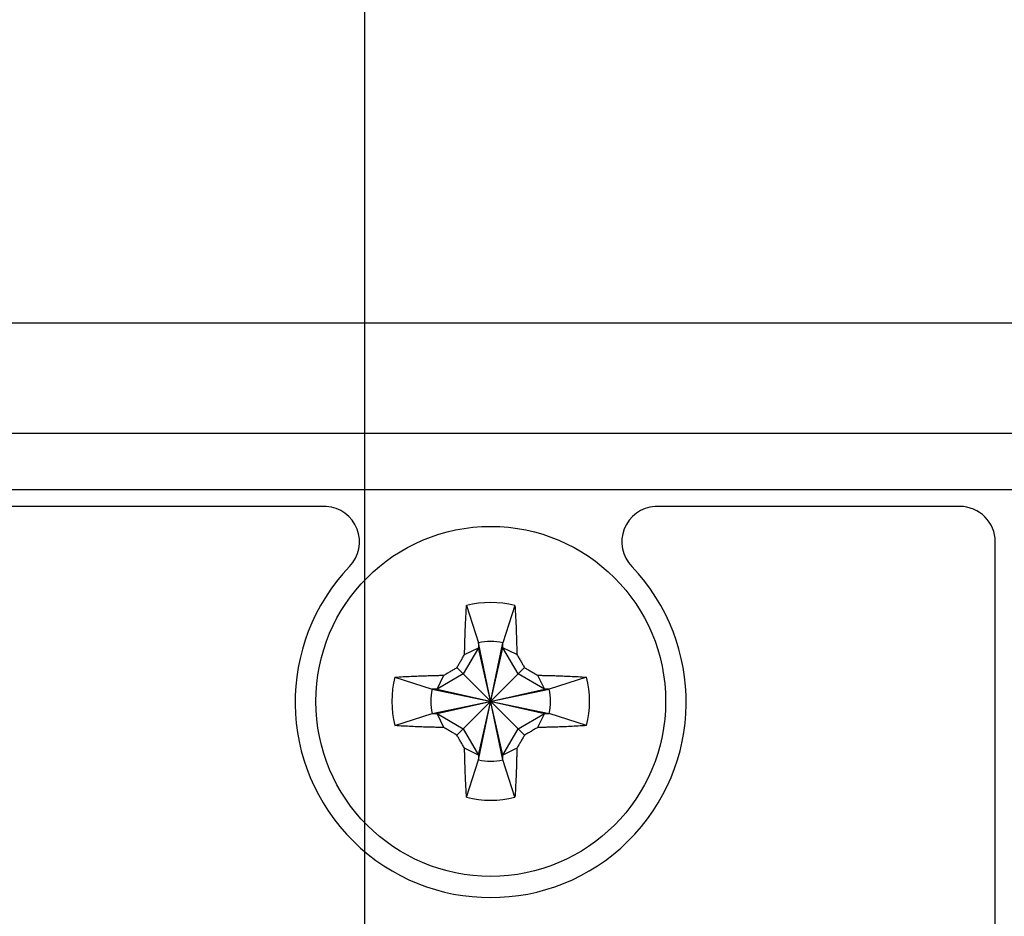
# Model space of a CAD drawing. Header units: inches. Extents: x 0 to 34, y 0 to 22.
# Tile 79 of 84: x 28.301 to 28.44, y 15.911 to 16.037. Entities that reach past the tile are written whole.
import ezdxf

# ---------------------------------------------------------------- set-up
doc = ezdxf.new("R2010")
doc.units = ezdxf.units.IN
doc.header["$LTSCALE"] = 1.87
doc.header["$MEASUREMENT"] = 0
doc.layers.get('0').update_dxf_attribs({"linetype": 'CONTINUOUS'})
doc.layers.add('DIMENSIONS', color=7, linetype='CONTINUOUS')
doc.styles.get("Standard").update_dxf_attribs({"font": 'txt', "width": 0.8})
doc.dimstyles.new('DIMSTYLE_2', dxfattribs={"dimtxt": 0.125, "dimasz": 0.18, "dimexe": 0.18, "dimexo": 0.0625, "dimgap": 0.09, "dimtad": 0, "dimtih": 1, "dimtoh": 1, "dimlfac": 4, "dimzin": 4, "dimdsep": 46, "dimtxsty": 'STANDARD', "dimblk": '_FILLED', "dimblk1": '_FILLED', "dimblk2": '_FILLED', "dimcen": 0.09, "dimadec": 0, "dimazin": 0, "dimtp": 0.01, "dimtm": 0.01, "dimtfac": 1, "dimtofl": 0, "dimtmove": 0, "dimatfit": 3, "dimldrblk": '_FILLED', "dimfxl": 1, "dimtolj": 1, "dimtzin": 4, "dimarcsym": 0})

# ---------------------------------------------------------------- blocks, each defined once
blk = doc.blocks.new('_FILLED')
at = {"color": 0, "linetype": 'BYBLOCK'}
blk.add_solid([(0, 0), (-1, 0.1736111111), (-1, -0.1736111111)], dxfattribs=at)
blk = doc.blocks.new('*D13')
at = {"layer": 'DIMENSIONS', "color": 2, "linetype": 'CONTINUOUS'}
for p, q in [((28.3496095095, 15.5160496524), (28.3496095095, 16.8698276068)), ((29.6968719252, 16.057327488), (29.6968719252, 16.8698276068)), ((28.3496095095, 16.7448276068), (27.9896095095, 16.7448276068)), ((29.6968719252, 16.7448276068), (30.0568719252, 16.7448276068))]:
    blk.add_line(p, q, dxfattribs=at)
at = {"layer": 'DIMENSIONS', "color": 2, "linetype": 'CONTINUOUS', "xscale": 0.18, "yscale": 0.18, "zscale": 0.18}
blk.add_blockref('_FILLED', (28.3496095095, 16.7448276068), dxfattribs=at)
at = {"layer": 'DIMENSIONS', "color": 2, "linetype": 'CONTINUOUS', "xscale": 0.18, "yscale": 0.18, "zscale": 0.18, "rotation": 180}
blk.add_blockref('_FILLED', (29.6968719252, 16.7448276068), dxfattribs=at)
at = {"layer": 'DIMENSIONS', "color": 2, "linetype": 'CONTINUOUS', "width": 0.8}
for s, p in [('[', (28.9400143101, 16.6823276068)), (']', (29.5400143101, 16.6823276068)), ('5.39', (28.4150143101, 16.6823276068)), ('136.9', (29.0400143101, 16.6823276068))]:
    blk.add_text(s, height=0.125, dxfattribs=at).set_placement(p)
blk = doc.blocks.new('*D25')
at = {"layer": 'DIMENSIONS', "color": 2, "linetype": 'CONTINUOUS'}
for p, q in [((30.4468719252, 15.6701681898), (30.4468719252, 16.0301681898)), ((27.9045335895, 15.6701681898), (30.5718719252, 15.6701681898)), ((27.9045335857, 14.5677233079), (30.5718719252, 14.5677233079)), ((30.4468719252, 14.5677233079), (30.4468719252, 14.2077233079))]:
    blk.add_line(p, q, dxfattribs=at)
at = {"layer": 'DIMENSIONS', "color": 2, "linetype": 'CONTINUOUS', "xscale": 0.18, "yscale": 0.18, "zscale": 0.18}
for p, rotation in [((30.4468719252, 15.6701681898), 270), ((30.4468719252, 14.5677233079), 90)]:
    blk.add_blockref('_FILLED', p, dxfattribs=dict(at, rotation=rotation))
at = {"layer": 'DIMENSIONS', "color": 2, "linetype": 'CONTINUOUS', "width": 0.8}
for s, p in [('4.41', (30.1968719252, 15.4245228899)), ('[', (30.1968719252, 15.2370228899)), (']', (30.5968719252, 15.2370228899)), ('112', (30.2968719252, 15.2370228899))]:
    blk.add_text(s, height=0.125, dxfattribs=at).set_placement(p)

msp = doc.modelspace()

# ---------------------------------------------------------------- linework, layer by layer
at = {"color": 7, "linetype": 'CONTINUOUS'}
for p, q in [((29.6968719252, 15.994827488), (25.3843719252, 15.994827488)), ((25.4406219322, 15.9793276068), (29.6406219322, 15.9793276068)), ((28.4408719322, 15.9713776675), (27.8438719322, 15.9713776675)), ((28.3442092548, 15.9690496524), (27.9405204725, 15.9690496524)), ((28.4333370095, 15.9690496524), (28.3904688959, 15.9690496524)), ((28.4383370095, 14.2760496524), (28.4383370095, 15.9640496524)), ((28.3639372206, 15.955108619), (28.3656226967, 15.9498648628)), ((28.3707530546, 15.955108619), (28.3690675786, 15.9498648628)), ((28.3656226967, 15.9333904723), (28.3690675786, 15.9498648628)), ((28.3656226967, 15.9498648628), (28.3656226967, 15.9491758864)), ((28.3690675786, 15.9333904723), (28.3656226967, 15.9498648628)), ((28.3690675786, 15.9491758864), (28.3690675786, 15.9498648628)), ((28.3656226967, 15.9491758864), (28.363490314, 15.9454824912)), ((28.3636660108, 15.9482193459), (28.3656226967, 15.9491758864)), ((28.3656226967, 15.9340794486), (28.3690675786, 15.9491758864)), ((28.3690675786, 15.9340794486), (28.3656226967, 15.9491758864)), ((28.3710242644, 15.9482193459), (28.3690675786, 15.9491758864)), ((28.3711999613, 15.9454824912), (28.3690675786, 15.9491758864)), ((28.363490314, 15.9454824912), (28.3597969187, 15.9433501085)), ((28.3597969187, 15.9433501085), (28.3607534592, 15.9453067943)), ((28.362591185, 15.9368737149), (28.3720990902, 15.9463816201)), ((28.362591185, 15.9463816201), (28.3720990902, 15.9368737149)), ((28.3748933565, 15.9433501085), (28.3711999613, 15.9454824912)), ((28.373936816, 15.9453067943), (28.3748933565, 15.9433501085)), ((28.3538641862, 15.9450355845), (28.3591079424, 15.9433501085)), ((28.3808260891, 15.9450355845), (28.3755823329, 15.9433501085)), ((28.3591079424, 15.9399052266), (28.3755823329, 15.9433501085)), ((28.3597969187, 15.9433501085), (28.3591079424, 15.9433501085)), ((28.3591079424, 15.9433501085), (28.3755823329, 15.9399052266)), ((28.3597969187, 15.9399052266), (28.3748933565, 15.9433501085)), ((28.3597969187, 15.9433501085), (28.3748933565, 15.9399052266)), ((28.3755823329, 15.9433501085), (28.3748933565, 15.9433501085)), ((28.3538641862, 15.9382197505), (28.3591079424, 15.9399052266)), ((28.3591079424, 15.9399052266), (28.3597969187, 15.9399052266)), ((28.3597969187, 15.9399052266), (28.363490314, 15.9377728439)), ((28.3607534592, 15.9379485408), (28.3597969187, 15.9399052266)), ((28.3711999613, 15.9377728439), (28.3748933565, 15.9399052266)), ((28.3748933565, 15.9399052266), (28.373936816, 15.9379485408)), ((28.3748933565, 15.9399052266), (28.3755823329, 15.9399052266)), ((28.3808260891, 15.9382197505), (28.3755823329, 15.9399052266)), ((28.363490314, 15.9377728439), (28.3656226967, 15.9340794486)), ((28.3690675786, 15.9340794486), (28.3711999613, 15.9377728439)), ((28.3656226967, 15.9340794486), (28.3636660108, 15.9350359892)), ((28.3656226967, 15.9340794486), (28.3656226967, 15.9333904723)), ((28.3710242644, 15.9350359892), (28.3690675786, 15.9340794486)), ((28.3690675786, 15.9333904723), (28.3690675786, 15.9340794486)), ((28.3639372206, 15.9281467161), (28.3656226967, 15.9333904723)), ((28.3707530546, 15.9281467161), (28.3690675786, 15.9333904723))]:
    msp.add_line(p, q, dxfattribs=at)
msp.add_circle((28.3673451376, 15.9416276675), 0.0246062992, dxfattribs=at)
for centre, radius, start, end in [((28.3438845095, 15.9640599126), 0.0050002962, 316.1744029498, 86.2762917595), ((28.3907890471, 15.9640599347), 0.004999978, 93.6711907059, 223.8261893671), ((28.4333370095, 15.9640496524), 0.005, 0, 90), ((28.3673370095, 15.9415496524), 0.0275071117, 136.1744029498, 43.8261893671), ((28.3673451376, 15.9416276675), 0.0139051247, 75.8131348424, 104.1868651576), ((28.3673451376, 15.9416276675), 0.0084153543, 78.1893286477, 101.8106713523), ((28.3673451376, 15.9416276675), 0.0139051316, 165.8131348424, 194.1868651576), ((28.3673451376, 15.9416276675), 0.0139051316, 345.8131348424, 14.1868651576), ((28.3673451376, 15.9416276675), 0.0084153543, 168.1893286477, 191.8106713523), ((28.3673451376, 15.9416276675), 0.0084153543, 348.1893286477, 11.8106713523), ((28.3673451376, 15.9416276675), 0.0084153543, 258.1893286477, 281.8106713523), ((28.3673451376, 15.9416276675), 0.0139051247, 255.8131348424, 284.1868651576)]:
    msp.add_arc(centre, radius, start, end, dxfattribs=at)
for points, knots in [([(28.3637095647, 15.9500103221), (28.3637172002, 15.9502894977), (28.363734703, 15.9508746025), (28.3637675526, 15.9517987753), (28.3638104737, 15.952818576), (28.3638659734, 15.9539330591), (28.3639115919, 15.9547081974), (28.3639372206, 15.955108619)], [0, 0, 0, 0, 0.1641649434, 0.3440853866, 0.5435825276, 0.7641446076, 1, 1, 1, 1]), ([(28.3707530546, 15.955108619), (28.3707781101, 15.9547171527), (28.3708233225, 15.9539504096), (28.3708787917, 15.9528408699), (28.3709221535, 15.951813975), (28.3709553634, 15.9508814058), (28.370973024, 15.9502913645), (28.3709807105, 15.9500103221)], [0, 0, 0, 0, 0.2305805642, 0.4514776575, 0.6530114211, 0.8347373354, 1, 1, 1, 1]), ([(28.3636660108, 15.9482193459), (28.3636698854, 15.9484011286), (28.3636783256, 15.9487809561), (28.3636927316, 15.949377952), (28.3637036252, 15.9497931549), (28.3637095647, 15.9500103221)], [0, 0, 0, 0, 0.3044764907, 0.6362029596, 1, 1, 1, 1]), ([(28.3709807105, 15.9500103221), (28.3709866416, 15.949793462), (28.3709975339, 15.9493783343), (28.371011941, 15.9487813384), (28.3710203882, 15.9484012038), (28.3710242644, 15.9482193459)], [0, 0, 0, 0, 0.3632824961, 0.6953976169, 1, 1, 1, 1]), ([(28.362591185, 15.9463816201), (28.3626801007, 15.9465343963), (28.3628585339, 15.9468406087), (28.3631270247, 15.9473002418), (28.3633963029, 15.9477600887), (28.3635761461, 15.9480664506), (28.3636660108, 15.9482193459)], [0, 0, 0, 0, 0.249088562, 0.4994074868, 0.7500913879, 1, 1, 1, 1]), ([(28.3710242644, 15.9482193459), (28.3711145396, 15.9480657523), (28.3712948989, 15.9477585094), (28.371564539, 15.9472980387), (28.3718326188, 15.9468391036), (28.3720105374, 15.946533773), (28.3720990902, 15.9463816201)], [0, 0, 0, 0, 0.2510500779, 0.5020312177, 0.7519277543, 1, 1, 1, 1]), ([(28.3538641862, 15.9450355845), (28.3542556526, 15.9450606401), (28.3550223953, 15.9451058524), (28.3561319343, 15.9451613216), (28.3571588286, 15.9452046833), (28.3580913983, 15.9452378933), (28.3586814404, 15.9452555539), (28.358962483, 15.9452632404)], [0, 0, 0, 0, 0.2305806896, 0.4514773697, 0.6530110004, 0.8347371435, 1, 1, 1, 1]), ([(28.358962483, 15.9452632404), (28.359179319, 15.9452691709), (28.3595944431, 15.9452800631), (28.3601914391, 15.9452944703), (28.3605715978, 15.9453029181), (28.3607534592, 15.9453067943)], [0, 0, 0, 0, 0.3632420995, 0.6953916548, 1, 1, 1, 1]), ([(28.3607534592, 15.9453067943), (28.3609069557, 15.9453970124), (28.3612140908, 15.9455773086), (28.3616744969, 15.9458469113), (28.3621335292, 15.9461150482), (28.3624389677, 15.9462930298), (28.362591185, 15.9463816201)], [0, 0, 0, 0, 0.2508912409, 0.5018551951, 0.7518226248, 1, 1, 1, 1]), ([(28.3720990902, 15.9463816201), (28.3722518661, 15.9462927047), (28.3725580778, 15.9461142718), (28.3730177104, 15.9458457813), (28.3734775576, 15.9455765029), (28.3737839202, 15.9453966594), (28.373936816, 15.9453067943)], [0, 0, 0, 0, 0.2490879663, 0.4994064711, 0.7500904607, 1, 1, 1, 1]), ([(28.373936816, 15.9453067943), (28.3741185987, 15.9453029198), (28.374498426, 15.9452944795), (28.375095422, 15.9452800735), (28.3755106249, 15.9452691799), (28.3757277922, 15.9452632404)], [0, 0, 0, 0, 0.3044763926, 0.6362028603, 1, 1, 1, 1]), ([(28.3757277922, 15.9452632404), (28.3760069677, 15.9452556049), (28.3765920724, 15.9452381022), (28.3775162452, 15.9452052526), (28.3785360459, 15.9451623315), (28.3796505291, 15.9451068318), (28.3804256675, 15.9450612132), (28.3808260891, 15.9450355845)], [0, 0, 0, 0, 0.164164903, 0.3440853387, 0.5435824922, 0.7641445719, 1, 1, 1, 1]), ([(28.358962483, 15.9379920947), (28.3586833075, 15.9379997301), (28.3580982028, 15.9380172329), (28.3571740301, 15.9380500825), (28.3561542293, 15.9380930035), (28.3550397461, 15.9381485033), (28.3542646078, 15.9381941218), (28.3538641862, 15.9382197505)], [0, 0, 0, 0, 0.164164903, 0.3440853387, 0.5435824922, 0.7641445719, 1, 1, 1, 1]), ([(28.3808260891, 15.9382197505), (28.3804346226, 15.938194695), (28.3796678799, 15.9381494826), (28.3785583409, 15.9380940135), (28.3775314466, 15.9380506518), (28.3765988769, 15.9380174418), (28.3760088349, 15.9379997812), (28.3757277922, 15.9379920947)], [0, 0, 0, 0, 0.2305806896, 0.4514773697, 0.6530110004, 0.8347371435, 1, 1, 1, 1]), ([(28.3607534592, 15.9379485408), (28.3605716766, 15.9379524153), (28.3601918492, 15.9379608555), (28.3595948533, 15.9379752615), (28.3591796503, 15.9379861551), (28.358962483, 15.9379920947)], [0, 0, 0, 0, 0.3044763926, 0.6362028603, 1, 1, 1, 1]), ([(28.362591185, 15.9368737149), (28.3624383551, 15.9369626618), (28.3621320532, 15.9371411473), (28.3616723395, 15.9374096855), (28.3612125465, 15.9376789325), (28.360906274, 15.9378587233), (28.3607534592, 15.9379485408)], [0, 0, 0, 0, 0.2491760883, 0.4995536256, 0.750222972, 1, 1, 1, 1]), ([(28.3636660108, 15.9350359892), (28.3635757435, 15.9351895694), (28.3633953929, 15.9354967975), (28.3631257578, 15.9359572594), (28.3628576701, 15.9364162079), (28.362679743, 15.9367215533), (28.362591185, 15.9368737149)], [0, 0, 0, 0, 0.2510281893, 0.5020071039, 0.7519134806, 1, 1, 1, 1]), ([(28.3720990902, 15.9368737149), (28.3720101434, 15.9367208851), (28.371831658, 15.9364145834), (28.3715631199, 15.9359548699), (28.3712938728, 15.9354950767), (28.3711140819, 15.9351888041), (28.3710242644, 15.9350359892)], [0, 0, 0, 0, 0.2491759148, 0.4995533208, 0.7502226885, 1, 1, 1, 1]), ([(28.373936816, 15.9379485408), (28.3737832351, 15.937858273), (28.3734760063, 15.937677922), (28.3730155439, 15.9374082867), (28.3725565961, 15.9371401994), (28.3722512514, 15.9369622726), (28.3720990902, 15.9368737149)], [0, 0, 0, 0, 0.2510292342, 0.5020082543, 0.7519141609, 1, 1, 1, 1]), ([(28.3757277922, 15.9379920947), (28.3755109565, 15.9379861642), (28.3750958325, 15.937975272), (28.3744988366, 15.9379608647), (28.3741186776, 15.937952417), (28.373936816, 15.9379485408)], [0, 0, 0, 0, 0.3632416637, 0.6953913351, 1, 1, 1, 1]), ([(28.3637095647, 15.9332450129), (28.3637036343, 15.9334618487), (28.363692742, 15.9338769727), (28.3636783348, 15.9344739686), (28.3636698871, 15.9348541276), (28.3636660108, 15.9350359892)], [0, 0, 0, 0, 0.3632416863, 0.6953914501, 1, 1, 1, 1]), ([(28.3710242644, 15.9350359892), (28.3710203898, 15.9348542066), (28.3710119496, 15.9344743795), (28.3709975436, 15.9338773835), (28.37098665, 15.9334621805), (28.3709807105, 15.9332450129)], [0, 0, 0, 0, 0.304476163, 0.636202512, 1, 1, 1, 1]), ([(28.3639372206, 15.9281467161), (28.3639121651, 15.9285381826), (28.3638669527, 15.9293049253), (28.3638114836, 15.9304144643), (28.3637681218, 15.9314413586), (28.3637349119, 15.9323739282), (28.3637172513, 15.9329639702), (28.3637095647, 15.9332450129)], [0, 0, 0, 0, 0.2305806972, 0.4514773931, 0.6530109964, 0.8347371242, 1, 1, 1, 1]), ([(28.3709807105, 15.9332450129), (28.370973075, 15.9329658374), (28.3709555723, 15.9323807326), (28.3709227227, 15.9314565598), (28.3708798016, 15.9304367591), (28.3708243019, 15.9293222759), (28.3707786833, 15.9285471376), (28.3707530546, 15.9281467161)], [0, 0, 0, 0, 0.1641649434, 0.3440853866, 0.5435825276, 0.7641446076, 1, 1, 1, 1])]:
    msp.add_open_spline(points, degree=3, knots=knots, dxfattribs=at)

# ---------------------------------------------------------------- dimensions: what is measured, and where the dimension line sits
at = {"layer": 'DIMENSIONS', "color": 2, "linetype": 'CONTINUOUS'}
for base, p1, p2, angle, picture, middle in [((28.3496095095, 16.7448276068), (29.6968719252, 16.057327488), (28.3496095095, 15.5160496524), 180, '*D13', (29.0275143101, 16.7448276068)), ((30.4468719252, 15.6701681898), (27.9045335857, 14.5677233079), (27.9045335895, 15.6701681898), 90, '*D25', (30.4468719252, 15.3932728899))]:
    dim = msp.add_linear_dim(base=base, p1=p1, p2=p2, angle=angle, dimstyle='DIMSTYLE_2', dxfattribs=at)
    dim.commit()
    dim.dimension.update_dxf_attribs({"geometry": picture, "text_midpoint": middle, "dimtype": 160})

doc.saveas('drawing.dxf')
